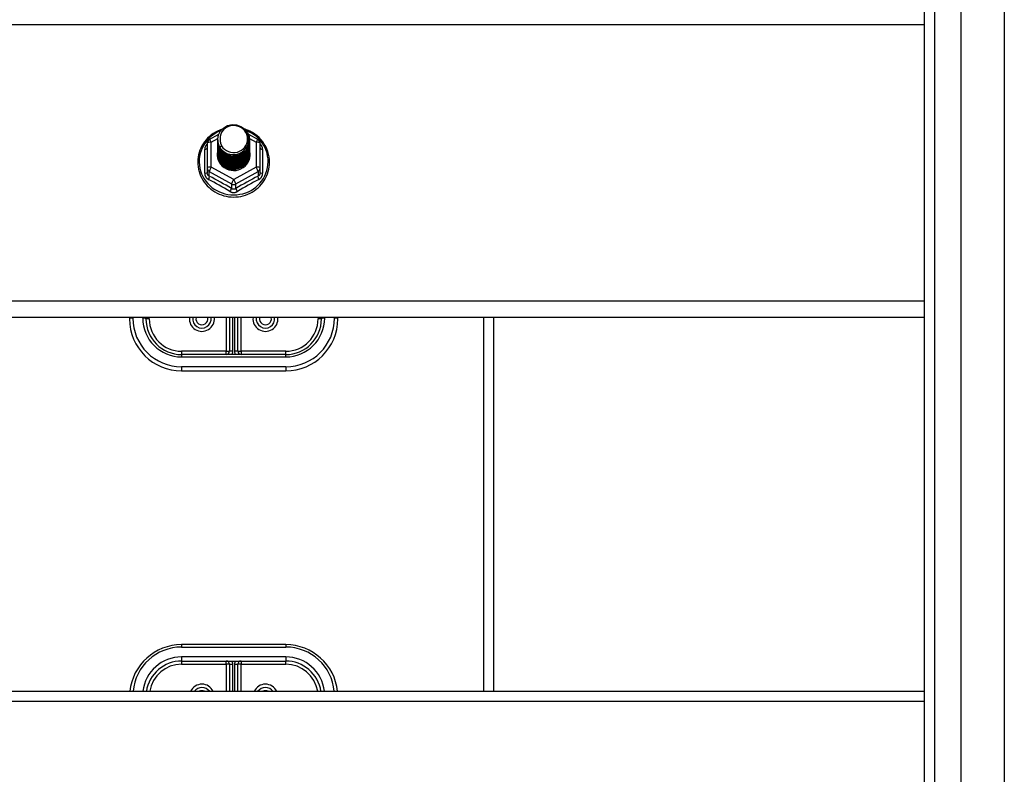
# Model space of a CAD drawing. Header units: inches. Extents: x 96 to 240, y 71 to 103.
# Tile 37 of 77: x 158.55 to 168.01, y 79.45 to 86.7. Entities that reach past the tile are written whole.
import ezdxf

# ---------------------------------------------------------------- set-up
doc = ezdxf.new("R2010")
doc.units = ezdxf.units.IN
doc.header["$MEASUREMENT"] = 0
doc.layers.add('Visible Edges(ANSI)', color=7, linetype='Continuous', lineweight=25)
doc.layers.add('Visible Tangent Edges(ANSI)', color=7, linetype='Continuous', lineweight=25)

msp = doc.modelspace()

# ---------------------------------------------------------------- linework, layer by layer
at = {"layer": 'Visible Edges(ANSI)'}
for p, q in [((167.5958, 72.9106), (167.5958, 101.4933)), ((167.2415, 73.0991), (167.2415, 101.3048)), ((160.3739, 85.5521), (160.4639, 85.6023)), ((160.7488, 85.6038), (160.8414, 85.5521)), ((160.3537, 85.5177), (160.3537, 85.2781)), ((160.4541, 85.5504), (160.4541, 85.5508)), ((160.4541, 85.5379), (160.4541, 85.5383)), ((160.4541, 85.5253), (160.4541, 85.5257)), ((160.4541, 85.5128), (160.4541, 85.5132)), ((160.4541, 85.5003), (160.4541, 85.5007)), ((160.4541, 85.4877), (160.4541, 85.4881)), ((160.7612, 85.5441), (160.7612, 85.5445)), ((160.7612, 85.5316), (160.7612, 85.532)), ((160.7612, 85.5191), (160.7612, 85.5195)), ((160.7612, 85.5065), (160.7612, 85.5069)), ((160.7612, 85.494), (160.7612, 85.4944)), ((160.8616, 85.2781), (160.8616, 85.5177)), ((160.4541, 85.4752), (160.4541, 85.4756)), ((160.4541, 85.4626), (160.4541, 85.463)), ((160.4541, 85.4501), (160.4541, 85.4505)), ((160.4541, 85.4376), (160.4541, 85.438)), ((160.4541, 85.425), (160.4541, 85.4254)), ((160.4541, 85.4125), (160.4541, 85.4129)), ((160.7612, 85.4814), (160.7612, 85.4819)), ((160.7612, 85.4689), (160.7612, 85.4693)), ((160.7612, 85.4564), (160.7612, 85.4568)), ((160.7612, 85.4438), (160.7612, 85.4442)), ((160.7612, 85.4313), (160.7612, 85.4317)), ((160.7612, 85.4188), (160.7612, 85.4192)), ((160.3537, 85.2781), (160.3537, 85.2333)), ((160.5893, 85.2641), (160.5879, 85.2566)), ((160.8616, 85.2333), (160.8616, 85.2781)), ((167.2415, 83.8412), (130.6077, 83.8412)), ((159.6077, 83.8412), (159.6077, 83.8289)), ((159.7651, 83.8289), (159.7651, 83.8412)), ((160.5683, 83.8412), (160.5683, 83.5179)), ((160.647, 83.5179), (160.647, 83.8412)), ((161.4502, 83.8412), (161.4502, 83.8289)), ((161.6077, 83.8289), (161.6077, 83.8412)), ((163.1077, 80.2505), (163.1077, 83.8412)), ((161.1077, 83.4864), (160.1077, 83.4864)), ((160.1077, 83.3289), (161.1077, 83.3289)), ((161.1077, 80.699), (160.1077, 80.699)), ((160.1077, 80.5415), (161.1077, 80.5415)), ((160.5683, 80.51), (160.5683, 80.2505)), ((160.647, 80.2505), (160.647, 80.51)), ((130.6077, 80.2505), (167.2415, 80.2505))]:
    msp.add_line(p, q, dxfattribs=at)
at = {"layer": 'Visible Edges(ANSI)', "flags": 128}
for points in [[(160.475, 85.4771), (160.4586, 85.5157), (160.4543, 85.5571), (160.4623, 85.5981), (160.4822, 85.6352), (160.5122, 85.6653), (160.5499, 85.686), (160.5923, 85.6956), (160.636, 85.6932), (160.6773, 85.6791), (160.713, 85.6541), (160.7402, 85.6205), (160.7567, 85.5808), (160.7611, 85.5382), (160.753, 85.4961), (160.7332, 85.4579), (160.7032, 85.4266), (160.6655, 85.4047), (160.6231, 85.3939), (160.5795, 85.3951), (160.5381, 85.4081), (160.5024, 85.4318), (160.4751, 85.4643), (160.4587, 85.5029), (160.4542, 85.5443)], [(160.4936, 85.4524), (160.5164, 85.4336), (160.5426, 85.4194), (160.5711, 85.4106), (160.601, 85.4073), (160.631, 85.4099), (160.6598, 85.4183), (160.6864, 85.432), (160.7096, 85.4507), (160.7284, 85.4736), (160.7421, 85.4997), (160.7499, 85.5279), (160.7517, 85.5572), (160.7471, 85.586), (160.7364, 85.6134), (160.7202, 85.638), (160.6989, 85.6587), (160.6736, 85.6746), (160.6455, 85.6849), (160.6157, 85.6892), (160.5859, 85.6871), (160.5571, 85.6788), (160.5311, 85.6647), (160.5089, 85.6453), (160.4918, 85.6217)], [(160.4957, 85.651), (160.4737, 85.6428), (160.4523, 85.6332), (160.4316, 85.6222), (160.4117, 85.6099), (160.3928, 85.5963), (160.3748, 85.5814), (160.3579, 85.5654), (160.3422, 85.5483), (160.3277, 85.5302), (160.3146, 85.5111), (160.3028, 85.4913), (160.2924, 85.4706), (160.2835, 85.4494), (160.2761, 85.4276), (160.2703, 85.4053), (160.2661, 85.3827), (160.2635, 85.3599), (160.2625, 85.3369), (160.2631, 85.314), (160.2654, 85.2911), (160.2693, 85.2685), (160.2747, 85.2461), (160.2818, 85.2242), (160.2903, 85.2028), (160.3004, 85.182), (160.3118, 85.162), (160.3247, 85.1427), (160.3389, 85.1244), (160.3544, 85.1071), (160.371, 85.0908), (160.3887, 85.0757), (160.4075, 85.0618), (160.4272, 85.0492), (160.4477, 85.0379), (160.4689, 85.028), (160.4908, 85.0195), (160.5133, 85.0125), (160.5362, 85.007), (160.5594, 85.0031), (160.5828, 85.0006), (160.6064, 84.9998), (160.6299, 85.0005), (160.6534, 85.0027), (160.6766, 85.0065), (160.6995, 85.0118), (160.722, 85.0187), (160.744, 85.027), (160.7653, 85.0367), (160.7859, 85.0479), (160.8057, 85.0603), (160.8246, 85.0741), (160.8424, 85.0891), (160.8592, 85.1052), (160.8748, 85.1225), (160.8891, 85.1407), (160.9021, 85.1598), (160.9138, 85.1798), (160.924, 85.2005), (160.9327, 85.2218), (160.9399, 85.2437), (160.9455, 85.266), (160.9496, 85.2886), (160.952, 85.3115), (160.9528, 85.3344)], [(160.4918, 85.6217), (160.4905, 85.6192), (160.4893, 85.6167), (160.4882, 85.6141), (160.4871, 85.6115), (160.486, 85.6089), (160.485, 85.6063), (160.4841, 85.6036), (160.4832, 85.6009), (160.4824, 85.5982), (160.4817, 85.5955), (160.481, 85.5928), (160.4804, 85.59), (160.4798, 85.5873), (160.4793, 85.5845), (160.4789, 85.5818), (160.4785, 85.579), (160.4782, 85.5762), (160.478, 85.5734), (160.4778, 85.5706), (160.4777, 85.5678), (160.4777, 85.565), (160.4777, 85.5622), (160.4778, 85.5594), (160.4779, 85.5566)], [(160.9528, 85.3344), (160.9517, 85.3607), (160.9485, 85.3868), (160.9433, 85.4126), (160.9359, 85.4379), (160.9265, 85.4625), (160.9151, 85.4864), (160.9019, 85.5093), (160.8869, 85.5311), (160.8701, 85.5518), (160.8517, 85.571), (160.8319, 85.5888), (160.8106, 85.6051), (160.7882, 85.6196), (160.7646, 85.6324), (160.7401, 85.6434), (160.7148, 85.6525)], [(160.4541, 85.5504), (160.4542, 85.5459), (160.4544, 85.5415), (160.4548, 85.537), (160.4553, 85.5325), (160.4559, 85.5281), (160.4567, 85.5237), (160.4576, 85.5193), (160.4587, 85.5149), (160.4599, 85.5106), (160.4612, 85.5063), (160.4627, 85.5021), (160.4643, 85.4979), (160.4661, 85.4937), (160.468, 85.4896), (160.47, 85.4856), (160.4721, 85.4816), (160.4744, 85.4777), (160.4768, 85.4739), (160.4793, 85.4701), (160.4819, 85.4664), (160.4847, 85.4628), (160.4876, 85.4592), (160.4905, 85.4558), (160.4936, 85.4524)], [(160.4541, 85.5379), (160.4554, 85.5187), (160.4593, 85.5), (160.4658, 85.4818), (160.4747, 85.4647), (160.4858, 85.4488), (160.4991, 85.4344), (160.5142, 85.4219), (160.5309, 85.4114), (160.5489, 85.403), (160.5679, 85.3971), (160.5876, 85.3935), (160.6077, 85.3925), (160.6277, 85.3941), (160.6474, 85.3981), (160.6664, 85.4046), (160.6844, 85.4135), (160.7011, 85.4245), (160.7162, 85.4376), (160.7295, 85.4524), (160.7406, 85.4689), (160.7495, 85.4865), (160.756, 85.5052), (160.7599, 85.5245), (160.7612, 85.5441)], [(160.4541, 85.5253), (160.4554, 85.5062), (160.4593, 85.4874), (160.4658, 85.4693), (160.4747, 85.4521), (160.4858, 85.4362), (160.4991, 85.4219), (160.5142, 85.4094), (160.5309, 85.3988), (160.5489, 85.3905), (160.5679, 85.3845), (160.5876, 85.381), (160.6077, 85.38), (160.6277, 85.3815), (160.6474, 85.3856), (160.6664, 85.3921), (160.6844, 85.4009), (160.7011, 85.412), (160.7162, 85.425), (160.7295, 85.4399), (160.7406, 85.4563), (160.7495, 85.474), (160.756, 85.4926), (160.7599, 85.512), (160.7612, 85.5316)], [(160.4541, 85.5128), (160.4554, 85.4937), (160.4593, 85.4749), (160.4658, 85.4568), (160.4747, 85.4396), (160.4858, 85.4237), (160.4991, 85.4094), (160.5142, 85.3968), (160.5309, 85.3863), (160.5489, 85.378), (160.5679, 85.372), (160.5876, 85.3685), (160.6077, 85.3675), (160.6277, 85.369), (160.6474, 85.373), (160.6664, 85.3795), (160.6844, 85.3884), (160.7011, 85.3994), (160.7162, 85.4125), (160.7295, 85.4274), (160.7406, 85.4438), (160.7495, 85.4615), (160.756, 85.4801), (160.7599, 85.4994), (160.7612, 85.5191)], [(160.4541, 85.5003), (160.4554, 85.4811), (160.4593, 85.4623), (160.4658, 85.4442), (160.4747, 85.4271), (160.4858, 85.4112), (160.4991, 85.3968), (160.5142, 85.3843), (160.5309, 85.3738), (160.5489, 85.3654), (160.5679, 85.3594), (160.5876, 85.3559), (160.6077, 85.3549), (160.6277, 85.3564), (160.6474, 85.3605), (160.6664, 85.367), (160.6844, 85.3758), (160.7011, 85.3869), (160.7162, 85.4), (160.7295, 85.4148), (160.7406, 85.4312), (160.7495, 85.4489), (160.756, 85.4676), (160.7599, 85.4869), (160.7612, 85.5065)], [(160.4541, 85.4877), (160.4554, 85.4686), (160.4593, 85.4498), (160.4658, 85.4317), (160.4747, 85.4145), (160.4858, 85.3986), (160.4991, 85.3843), (160.5142, 85.3717), (160.5309, 85.3612), (160.5489, 85.3529), (160.5679, 85.3469), (160.5876, 85.3434), (160.6077, 85.3424), (160.6277, 85.3439), (160.6474, 85.348), (160.6664, 85.3545), (160.6844, 85.3633), (160.7011, 85.3744), (160.7162, 85.3874), (160.7295, 85.4023), (160.7406, 85.4187), (160.7495, 85.4364), (160.756, 85.455), (160.7599, 85.4743), (160.7612, 85.494)], [(160.7611, 85.5381), (160.7605, 85.5179), (160.7572, 85.498), (160.7512, 85.4786), (160.7426, 85.4602), (160.7316, 85.4431), (160.7184, 85.4276), (160.7031, 85.4139), (160.6862, 85.4023), (160.6678, 85.3931), (160.6483, 85.3862), (160.6281, 85.382), (160.6076, 85.3804), (160.587, 85.3815), (160.5668, 85.3852), (160.5474, 85.3915), (160.529, 85.4003), (160.5121, 85.4113), (160.4968, 85.4245), (160.4836, 85.4395), (160.4726, 85.4561), (160.464, 85.4739), (160.4581, 85.4928), (160.4548, 85.5122), (160.4542, 85.5318)], [(160.7611, 85.5255), (160.7605, 85.5053), (160.7572, 85.4854), (160.7512, 85.4661), (160.7426, 85.4477), (160.7316, 85.4306), (160.7184, 85.4151), (160.7031, 85.4014), (160.6862, 85.3898), (160.6678, 85.3805), (160.6483, 85.3737), (160.6281, 85.3695), (160.6076, 85.3679), (160.587, 85.3689), (160.5668, 85.3727), (160.5474, 85.379), (160.529, 85.3877), (160.5121, 85.3988), (160.4968, 85.412), (160.4836, 85.427), (160.4726, 85.4436), (160.464, 85.4614), (160.4581, 85.4802), (160.4548, 85.4996), (160.4542, 85.5193)], [(160.7611, 85.513), (160.7605, 85.4928), (160.7572, 85.4729), (160.7512, 85.4535), (160.7426, 85.4352), (160.7316, 85.4181), (160.7184, 85.4025), (160.7031, 85.3888), (160.6862, 85.3773), (160.6678, 85.368), (160.6483, 85.3612), (160.6281, 85.3569), (160.6076, 85.3553), (160.587, 85.3564), (160.5668, 85.3601), (160.5474, 85.3664), (160.529, 85.3752), (160.5121, 85.3863), (160.4968, 85.3994), (160.4836, 85.4144), (160.4726, 85.431), (160.464, 85.4489), (160.4581, 85.4677), (160.4548, 85.4871), (160.4542, 85.5067)], [(160.7611, 85.5005), (160.7605, 85.4803), (160.7572, 85.4603), (160.7512, 85.441), (160.7426, 85.4226), (160.7316, 85.4055), (160.7184, 85.39), (160.7031, 85.3763), (160.6862, 85.3647), (160.6678, 85.3554), (160.6483, 85.3486), (160.6281, 85.3444), (160.6076, 85.3428), (160.587, 85.3439), (160.5668, 85.3476), (160.5474, 85.3539), (160.529, 85.3627), (160.5121, 85.3737), (160.4968, 85.3869), (160.4836, 85.4019), (160.4726, 85.4185), (160.464, 85.4363), (160.4581, 85.4551), (160.4548, 85.4745), (160.4542, 85.4942)], [(160.7611, 85.4879), (160.7605, 85.4677), (160.7572, 85.4478), (160.7512, 85.4285), (160.7426, 85.4101), (160.7316, 85.393), (160.7184, 85.3774), (160.7031, 85.3638), (160.6862, 85.3522), (160.6678, 85.3429), (160.6483, 85.3361), (160.6281, 85.3318), (160.6076, 85.3302), (160.587, 85.3313), (160.5668, 85.3351), (160.5474, 85.3414), (160.529, 85.3501), (160.5121, 85.3612), (160.4968, 85.3743), (160.4836, 85.3894), (160.4726, 85.4059), (160.464, 85.4238), (160.4581, 85.4426), (160.4548, 85.462), (160.4542, 85.4817)], [(160.4922, 85.4915), (160.4914, 85.4909), (160.4907, 85.4903), (160.49, 85.4897), (160.4893, 85.4891), (160.4886, 85.4885), (160.4879, 85.4879), (160.4872, 85.4873), (160.4864, 85.4867), (160.4857, 85.4861), (160.485, 85.4855), (160.4843, 85.4849), (160.4836, 85.4843), (160.4829, 85.4837), (160.4822, 85.4831), (160.4814, 85.4825), (160.4807, 85.4819), (160.48, 85.4813), (160.4793, 85.4807), (160.4786, 85.4801), (160.4779, 85.4795), (160.4772, 85.4789), (160.4764, 85.4783), (160.4757, 85.4777), (160.475, 85.4771)], [(160.4779, 85.5566), (160.4778, 85.5538), (160.4777, 85.551), (160.4777, 85.5481), (160.4778, 85.5453), (160.4779, 85.5425), (160.4781, 85.5397), (160.4783, 85.537), (160.4787, 85.5342), (160.479, 85.5314), (160.4795, 85.5286), (160.48, 85.5259), (160.4806, 85.5231), (160.4812, 85.5204), (160.4819, 85.5177), (160.4826, 85.515), (160.4835, 85.5123), (160.4843, 85.5096), (160.4853, 85.5069), (160.4863, 85.5043), (160.4873, 85.5017), (160.4885, 85.4991), (160.4896, 85.4965), (160.4909, 85.494), (160.4922, 85.4915)], [(160.4541, 85.4752), (160.4554, 85.4561), (160.4593, 85.4373), (160.4658, 85.4191), (160.4747, 85.402), (160.4858, 85.3861), (160.4991, 85.3718), (160.5142, 85.3592), (160.5309, 85.3487), (160.5489, 85.3404), (160.5679, 85.3344), (160.5876, 85.3308), (160.6077, 85.3298), (160.6277, 85.3314), (160.6474, 85.3354), (160.6664, 85.3419), (160.6844, 85.3508), (160.7011, 85.3618), (160.7162, 85.3749), (160.7295, 85.3898), (160.7406, 85.4062), (160.7495, 85.4238), (160.756, 85.4425), (160.7599, 85.4618), (160.7612, 85.4814)], [(160.4541, 85.4626), (160.4554, 85.4435), (160.4593, 85.4247), (160.4658, 85.4066), (160.4747, 85.3894), (160.4858, 85.3736), (160.4991, 85.3592), (160.5142, 85.3467), (160.5309, 85.3361), (160.5489, 85.3278), (160.5679, 85.3218), (160.5876, 85.3183), (160.6077, 85.3173), (160.6277, 85.3188), (160.6474, 85.3229), (160.6664, 85.3294), (160.6844, 85.3382), (160.7011, 85.3493), (160.7162, 85.3624), (160.7295, 85.3772), (160.7406, 85.3936), (160.7495, 85.4113), (160.756, 85.43), (160.7599, 85.4493), (160.7612, 85.4689)], [(160.4541, 85.4501), (160.4554, 85.431), (160.4593, 85.4122), (160.4658, 85.3941), (160.4747, 85.3769), (160.4858, 85.361), (160.4991, 85.3467), (160.5142, 85.3341), (160.5309, 85.3236), (160.5489, 85.3153), (160.5679, 85.3093), (160.5876, 85.3058), (160.6077, 85.3048), (160.6277, 85.3063), (160.6474, 85.3103), (160.6664, 85.3168), (160.6844, 85.3257), (160.7011, 85.3367), (160.7162, 85.3498), (160.7295, 85.3647), (160.7406, 85.3811), (160.7495, 85.3988), (160.756, 85.4174), (160.7599, 85.4367), (160.7612, 85.4564)], [(160.4541, 85.4376), (160.4554, 85.4184), (160.4593, 85.3997), (160.4658, 85.3815), (160.4747, 85.3644), (160.4858, 85.3485), (160.4991, 85.3341), (160.5142, 85.3216), (160.5309, 85.3111), (160.5489, 85.3027), (160.5679, 85.2968), (160.5876, 85.2932), (160.6077, 85.2922), (160.6277, 85.2938), (160.6474, 85.2978), (160.6664, 85.3043), (160.6844, 85.3132), (160.7011, 85.3242), (160.7162, 85.3373), (160.7295, 85.3521), (160.7406, 85.3685), (160.7495, 85.3862), (160.756, 85.4049), (160.7599, 85.4242), (160.7612, 85.4438)], [(160.4541, 85.425), (160.4554, 85.4059), (160.4593, 85.3871), (160.4658, 85.369), (160.4747, 85.3518), (160.4858, 85.3359), (160.4991, 85.3216), (160.5142, 85.3091), (160.5309, 85.2985), (160.5489, 85.2902), (160.5679, 85.2842), (160.5876, 85.2807), (160.6077, 85.2797), (160.6277, 85.2812), (160.6474, 85.2853), (160.6664, 85.2918), (160.6844, 85.3006), (160.7011, 85.3117), (160.7162, 85.3247), (160.7295, 85.3396), (160.7406, 85.356), (160.7495, 85.3737), (160.756, 85.3923), (160.7599, 85.4116), (160.7612, 85.4313)], [(160.4541, 85.4125), (160.4554, 85.3934), (160.4593, 85.3746), (160.4658, 85.3564), (160.4747, 85.3393), (160.4858, 85.3234), (160.4991, 85.3091), (160.5142, 85.2965), (160.5309, 85.286), (160.5489, 85.2777), (160.5679, 85.2717), (160.5876, 85.2682), (160.6077, 85.2671), (160.6277, 85.2687), (160.6474, 85.2727), (160.6664, 85.2792), (160.6844, 85.2881), (160.7011, 85.2991), (160.7162, 85.3122), (160.7295, 85.3271), (160.7406, 85.3435), (160.7495, 85.3611), (160.756, 85.3798), (160.7599, 85.3991), (160.7612, 85.4188)], [(160.7611, 85.4754), (160.7605, 85.4552), (160.7572, 85.4353), (160.7512, 85.4159), (160.7426, 85.3975), (160.7316, 85.3804), (160.7184, 85.3649), (160.7031, 85.3512), (160.6862, 85.3397), (160.6678, 85.3304), (160.6483, 85.3235), (160.6281, 85.3193), (160.6076, 85.3177), (160.587, 85.3188), (160.5668, 85.3225), (160.5474, 85.3288), (160.529, 85.3376), (160.5121, 85.3487), (160.4968, 85.3618), (160.4836, 85.3768), (160.4726, 85.3934), (160.464, 85.4113), (160.4581, 85.4301), (160.4548, 85.4495), (160.4542, 85.4691)], [(160.7611, 85.4628), (160.7605, 85.4427), (160.7572, 85.4227), (160.7512, 85.4034), (160.7426, 85.385), (160.7316, 85.3679), (160.7184, 85.3524), (160.7031, 85.3387), (160.6862, 85.3271), (160.6678, 85.3178), (160.6483, 85.311), (160.6281, 85.3068), (160.6076, 85.3052), (160.587, 85.3062), (160.5668, 85.31), (160.5474, 85.3163), (160.529, 85.3251), (160.5121, 85.3361), (160.4968, 85.3493), (160.4836, 85.3643), (160.4726, 85.3809), (160.464, 85.3987), (160.4581, 85.4175), (160.4548, 85.4369), (160.4542, 85.4566)], [(160.7611, 85.4503), (160.7605, 85.4301), (160.7572, 85.4102), (160.7512, 85.3909), (160.7426, 85.3725), (160.7316, 85.3554), (160.7184, 85.3398), (160.7031, 85.3262), (160.6862, 85.3146), (160.6678, 85.3053), (160.6483, 85.2985), (160.6281, 85.2942), (160.6076, 85.2926), (160.587, 85.2937), (160.5668, 85.2974), (160.5474, 85.3037), (160.529, 85.3125), (160.5121, 85.3236), (160.4968, 85.3367), (160.4836, 85.3517), (160.4726, 85.3683), (160.464, 85.3862), (160.4581, 85.405), (160.4548, 85.4244), (160.4542, 85.444)], [(160.7611, 85.4378), (160.7605, 85.4176), (160.7572, 85.3976), (160.7512, 85.3783), (160.7426, 85.3599), (160.7316, 85.3428), (160.7184, 85.3273), (160.7031, 85.3136), (160.6862, 85.302), (160.6678, 85.2928), (160.6483, 85.2859), (160.6281, 85.2817), (160.6076, 85.2801), (160.587, 85.2812), (160.5668, 85.2849), (160.5474, 85.2912), (160.529, 85.3), (160.5121, 85.311), (160.4968, 85.3242), (160.4836, 85.3392), (160.4726, 85.3558), (160.464, 85.3736), (160.4581, 85.3924), (160.4548, 85.4118), (160.4542, 85.4315)], [(160.7611, 85.4252), (160.7605, 85.405), (160.7572, 85.3851), (160.7512, 85.3658), (160.7426, 85.3474), (160.7316, 85.3303), (160.7184, 85.3148), (160.7031, 85.3011), (160.6862, 85.2895), (160.6678, 85.2802), (160.6483, 85.2734), (160.6281, 85.2691), (160.6076, 85.2676), (160.587, 85.2686), (160.5668, 85.2724), (160.5474, 85.2787), (160.529, 85.2874), (160.5121, 85.2985), (160.4968, 85.3117), (160.4836, 85.3267), (160.4726, 85.3432), (160.464, 85.3611), (160.4581, 85.3799), (160.4548, 85.3993), (160.4542, 85.419)], [(160.7611, 85.4127), (160.7611, 85.4126), (160.7611, 85.4125), (160.7611, 85.4124), (160.7611, 85.4123), (160.7611, 85.4122), (160.7611, 85.4121), (160.7611, 85.412), (160.7611, 85.4119), (160.7611, 85.4118), (160.7611, 85.4117), (160.7611, 85.4116), (160.7611, 85.4116), (160.7611, 85.4115), (160.7611, 85.4114), (160.7611, 85.4113), (160.7611, 85.4112), (160.7611, 85.4111), (160.7611, 85.411), (160.7611, 85.4109), (160.7611, 85.4108), (160.7611, 85.4107), (160.7611, 85.4106), (160.7611, 85.4105), (160.7611, 85.4104)], [(160.5879, 85.2566), (160.5797, 85.258), (160.5715, 85.2598), (160.5635, 85.262), (160.5556, 85.2646), (160.5479, 85.2676), (160.5404, 85.271), (160.533, 85.2748), (160.5259, 85.279), (160.519, 85.2836), (160.5124, 85.2884), (160.5061, 85.2937), (160.5001, 85.2992), (160.4944, 85.3051), (160.489, 85.3112), (160.484, 85.3176), (160.4793, 85.3243), (160.4751, 85.3312), (160.4712, 85.3383), (160.4678, 85.3456), (160.4648, 85.3531), (160.4622, 85.3607), (160.46, 85.3685), (160.4583, 85.3763), (160.457, 85.3842)]]:
    msp.add_lwpolyline(points, dxfattribs=at)
at = {"layer": 'Visible Edges(ANSI)'}
for centre, radius, start, end in [((160.3931, 85.5177), 0.0394, 119.17447, 180), ((160.8222, 85.5177), 0.0394, 0, 60.82553), ((160.1077, 83.8289), 0.5, 180, 270), ((160.1077, 83.8289), 0.3425, 180, 270), ((160.3025, 83.8289), 0.0886, 172.04133, 7.95867), ((160.9128, 83.8289), 0.0886, 172.04133, 7.95867), ((161.1077, 83.8289), 0.3425, 270, 0), ((161.1077, 83.8289), 0.5, 270, 0), ((160.5368, 83.5179), 0.0315, 270, 0), ((160.6785, 83.5179), 0.0315, 180, 270), ((160.1077, 80.199), 0.5, 90, 174.09601), ((161.1077, 80.199), 0.5, 5.90399, 90), ((160.1077, 80.199), 0.3425, 90, 171.36411), ((160.5368, 80.51), 0.0315, 0, 90), ((160.6785, 80.51), 0.0315, 90, 180), ((161.1077, 80.199), 0.3425, 8.63589, 90), ((160.3025, 80.199), 0.0886, 35.4926, 144.5074), ((160.9128, 80.199), 0.0886, 35.4926, 144.5074)]:
    msp.add_arc(centre, radius, start, end, dxfattribs=at)
for centre, major_axis, start_param, end_param in [((160.6077, 85.5569), (0.1339, 0), 3.671471, 8.899926), ((160.6077, 85.4079), (-0.1585, 0), 6.031816, 9.674875), ((160.6077, 85.5519), (0.1535, 0), 3.669461, 3.875388)]:
    msp.add_ellipse(centre, major_axis=major_axis, ratio=0.966998, start_param=start_param, end_param=end_param, dxfattribs=at)
at = {"layer": 'Visible Tangent Edges(ANSI)'}
for p, q in [((168.0087, 102.103), (168.0087, 72.301)), ((167.3405, 72.9691), (167.3405, 101.4348)), ((130.6077, 86.6573), (167.2415, 86.6573)), ((160.3931, 85.5277), (160.4546, 85.562)), ((160.3931, 85.2881), (160.3931, 85.5277)), ((160.7601, 85.5624), (160.8222, 85.5277)), ((160.8222, 85.5277), (160.8222, 85.2881)), ((160.3295, 85.2304), (160.3295, 85.4576)), ((160.8858, 85.4576), (160.8858, 85.2304)), ((160.3734, 85.2451), (160.588, 85.1253)), ((160.3734, 85.2003), (160.3734, 85.2451)), ((160.6077, 85.1683), (160.3931, 85.2881)), ((160.8222, 85.2881), (160.6077, 85.1683)), ((160.6273, 85.1253), (160.8419, 85.2451)), ((160.8419, 85.2451), (160.8419, 85.2003)), ((160.588, 85.1253), (160.588, 85.0805)), ((160.6273, 85.0805), (160.6273, 85.1253)), ((167.2415, 83.9981), (130.6077, 83.9981)), ((159.6392, 83.837), (159.6392, 83.8412)), ((159.7336, 83.8412), (159.7336, 83.837)), ((159.7966, 83.8289), (159.7651, 83.8289)), ((159.7966, 83.8289), (159.7966, 83.8412)), ((160.5368, 83.8412), (160.5368, 83.5179)), ((160.5998, 83.5179), (160.5998, 83.8412)), ((160.6155, 83.8412), (160.6155, 83.5179)), ((160.6785, 83.5179), (160.6785, 83.8412)), ((161.4187, 83.8412), (161.4187, 83.8289)), ((161.4502, 83.8289), (161.4187, 83.8289)), ((161.4817, 83.837), (161.4817, 83.8412)), ((161.5762, 83.8412), (161.5762, 83.837)), ((163.0087, 80.2505), (163.0087, 83.8412)), ((160.5368, 83.5179), (160.1077, 83.5179)), ((160.1077, 83.5179), (160.1077, 83.4864)), ((160.5368, 83.4864), (160.5368, 83.5179)), ((160.5368, 83.5179), (160.5683, 83.5179)), ((160.5998, 83.5179), (160.5683, 83.5179)), ((160.647, 83.5179), (160.6155, 83.5179)), ((160.647, 83.5179), (160.6785, 83.5179)), ((161.1077, 83.5179), (160.6785, 83.5179)), ((160.6785, 83.5179), (160.6785, 83.4864)), ((161.1077, 83.4864), (161.1077, 83.5179)), ((160.1077, 83.4864), (160.1077, 83.463)), ((160.1077, 83.463), (161.1077, 83.463)), ((161.1077, 83.463), (161.1077, 83.4864)), ((161.1077, 83.3685), (160.1077, 83.3685)), ((160.1077, 83.3685), (160.1077, 83.3289)), ((161.1077, 83.3685), (161.1077, 83.3289)), ((160.1077, 80.699), (160.1077, 80.6756)), ((160.1077, 80.6756), (161.1077, 80.6756)), ((161.1077, 80.699), (161.1077, 80.6756)), ((161.1077, 80.5811), (160.1077, 80.5811)), ((160.1077, 80.5811), (160.1077, 80.5415)), ((161.1077, 80.5811), (161.1077, 80.5415)), ((160.1077, 80.5415), (160.1077, 80.51)), ((160.1077, 80.51), (160.5368, 80.51)), ((160.5368, 80.51), (160.5368, 80.5415)), ((160.5368, 80.51), (160.5368, 80.2505)), ((160.5683, 80.51), (160.5368, 80.51)), ((160.5683, 80.51), (160.5998, 80.51)), ((160.5998, 80.2505), (160.5998, 80.51)), ((160.6155, 80.51), (160.6155, 80.2505)), ((160.6155, 80.51), (160.647, 80.51)), ((160.6785, 80.51), (160.647, 80.51)), ((160.6785, 80.5415), (160.6785, 80.51)), ((160.6785, 80.51), (161.1077, 80.51)), ((160.6785, 80.2505), (160.6785, 80.51)), ((161.1077, 80.51), (161.1077, 80.5415)), ((130.6077, 80.1573), (167.2415, 80.1573))]:
    msp.add_line(p, q, dxfattribs=at)
at = {"layer": 'Visible Tangent Edges(ANSI)', "flags": 128}
for points in [[(160.3537, 85.5102), (160.3518, 85.5084), (160.35, 85.5066), (160.3483, 85.5047), (160.3466, 85.5028), (160.345, 85.5008), (160.3434, 85.4987), (160.342, 85.4966), (160.3406, 85.4945), (160.3393, 85.4924), (160.338, 85.4902), (160.3369, 85.4879), (160.3358, 85.4857), (160.3348, 85.4834), (160.3339, 85.4811), (160.333, 85.4788), (160.3323, 85.4765), (160.3316, 85.4741), (160.3311, 85.4717), (160.3306, 85.4694), (160.3302, 85.467), (160.3299, 85.4646), (160.3297, 85.4623), (160.3295, 85.4599), (160.3295, 85.4576)], [(160.8858, 85.4576), (160.8858, 85.4599), (160.8856, 85.4623), (160.8854, 85.4646), (160.8851, 85.467), (160.8847, 85.4694), (160.8842, 85.4717), (160.8837, 85.4741), (160.883, 85.4765), (160.8823, 85.4788), (160.8814, 85.4811), (160.8805, 85.4834), (160.8795, 85.4857), (160.8785, 85.4879), (160.8773, 85.4902), (160.876, 85.4924), (160.8747, 85.4945), (160.8733, 85.4966), (160.8719, 85.4987), (160.8703, 85.5008), (160.8687, 85.5028), (160.867, 85.5047), (160.8653, 85.5066), (160.8635, 85.5084), (160.8616, 85.5102)], [(160.3295, 85.2304), (160.3296, 85.2271), (160.3298, 85.2238), (160.3301, 85.2206), (160.3306, 85.2174), (160.3312, 85.2142), (160.332, 85.211), (160.3329, 85.2079), (160.334, 85.2049), (160.3352, 85.2019), (160.3365, 85.199), (160.3379, 85.1961), (160.3395, 85.1933), (160.3412, 85.1906), (160.343, 85.188), (160.345, 85.1855), (160.347, 85.1831), (160.3492, 85.1808), (160.3514, 85.1785), (160.3538, 85.1765), (160.3562, 85.1745), (160.3588, 85.1726), (160.3614, 85.1709), (160.3641, 85.1693), (160.3668, 85.1678)], [(160.3734, 85.2003), (160.372, 85.201), (160.3705, 85.2018), (160.3692, 85.2026), (160.3678, 85.2036), (160.3665, 85.2046), (160.3653, 85.2056), (160.3641, 85.2067), (160.363, 85.2079), (160.3619, 85.2092), (160.3609, 85.2105), (160.3599, 85.2119), (160.359, 85.2133), (160.3582, 85.2147), (160.3574, 85.2163), (160.3567, 85.2178), (160.3561, 85.2194), (160.3555, 85.2211), (160.3551, 85.2227), (160.3546, 85.2244), (160.3543, 85.2262), (160.354, 85.2279), (160.3539, 85.2297), (160.3538, 85.2315), (160.3537, 85.2333)], [(160.8616, 85.2333), (160.8616, 85.2315), (160.8614, 85.2297), (160.8613, 85.2279), (160.861, 85.2262), (160.8607, 85.2244), (160.8603, 85.2227), (160.8598, 85.2211), (160.8592, 85.2194), (160.8586, 85.2178), (160.8579, 85.2163), (160.8571, 85.2147), (160.8563, 85.2133), (160.8554, 85.2119), (160.8544, 85.2105), (160.8534, 85.2092), (160.8524, 85.2079), (160.8512, 85.2067), (160.85, 85.2056), (160.8488, 85.2046), (160.8475, 85.2036), (160.8461, 85.2026), (160.8448, 85.2018), (160.8434, 85.201), (160.8419, 85.2003)], [(160.8485, 85.1678), (160.8512, 85.1693), (160.8539, 85.1709), (160.8565, 85.1726), (160.8591, 85.1745), (160.8615, 85.1765), (160.8639, 85.1785), (160.8661, 85.1808), (160.8683, 85.1831), (160.8703, 85.1855), (160.8723, 85.188), (160.8741, 85.1906), (160.8758, 85.1933), (160.8774, 85.1961), (160.8788, 85.199), (160.8801, 85.2019), (160.8813, 85.2049), (160.8824, 85.2079), (160.8833, 85.211), (160.8841, 85.2142), (160.8847, 85.2174), (160.8852, 85.2206), (160.8855, 85.2238), (160.8858, 85.2271), (160.8858, 85.2304)], [(160.5703, 85.0542), (160.5731, 85.0526), (160.576, 85.051), (160.579, 85.0497), (160.5821, 85.0484), (160.5851, 85.0473), (160.5883, 85.0463), (160.5915, 85.0455), (160.5947, 85.0448), (160.5979, 85.0443), (160.6011, 85.0439), (160.6044, 85.0437), (160.6077, 85.0436), (160.611, 85.0437), (160.6142, 85.0439), (160.6175, 85.0443), (160.6207, 85.0448), (160.6239, 85.0455), (160.6271, 85.0463), (160.6302, 85.0473), (160.6333, 85.0484), (160.6363, 85.0497), (160.6393, 85.0511), (160.6422, 85.0526), (160.645, 85.0542)], [(160.6273, 85.0805), (160.6259, 85.0796), (160.6243, 85.0787), (160.6228, 85.0779), (160.6212, 85.0772), (160.6195, 85.0766), (160.6179, 85.076), (160.6162, 85.0755), (160.6145, 85.0752), (160.6128, 85.0749), (160.6111, 85.0746), (160.6094, 85.0745), (160.6077, 85.0745), (160.6059, 85.0745), (160.6042, 85.0746), (160.6025, 85.0748), (160.6008, 85.0751), (160.5991, 85.0755), (160.5974, 85.076), (160.5958, 85.0766), (160.5942, 85.0772), (160.5926, 85.0779), (160.591, 85.0787), (160.5895, 85.0796), (160.588, 85.0805)]]:
    msp.add_lwpolyline(points, dxfattribs=at)
at = {"layer": 'Visible Tangent Edges(ANSI)'}
for centre, radius, start, end in [((160.1077, 83.837), 0.4685, 180, 270), ((160.1077, 83.837), 0.374, 180, 270), ((160.1077, 83.8289), 0.311, 180, 270), ((160.3025, 83.8289), 0.1201, 174.13749, 5.86251), ((160.3025, 83.8289), 0.0571, 167.59329, 12.40671), ((160.9128, 83.8289), 0.1201, 174.13749, 5.86251), ((160.9128, 83.8289), 0.0571, 167.59329, 12.40671), ((161.1077, 83.837), 0.4685, 270, 0), ((161.1077, 83.837), 0.374, 270, 0), ((161.1077, 83.8289), 0.311, 270, 0), ((160.5368, 83.5179), 0.063, 330, 0), ((160.6785, 83.5179), 0.063, 180, 210), ((160.1077, 80.2071), 0.4685, 90, 174.684), ((161.1077, 80.2071), 0.4685, 5.316, 90), ((160.1077, 80.2071), 0.374, 90, 173.33555), ((161.1077, 80.2071), 0.374, 6.66445, 90), ((160.1077, 80.199), 0.311, 90, 170.48184), ((160.5368, 80.51), 0.063, 0, 30), ((160.6785, 80.51), 0.063, 150, 180), ((161.1077, 80.199), 0.311, 9.51816, 90), ((160.3025, 80.199), 0.1201, 25.36035, 154.63965), ((160.9128, 80.199), 0.1201, 25.36035, 154.63965), ((160.3025, 80.199), 0.0571, 64.28027, 115.71973), ((160.9128, 80.199), 0.0571, 64.28027, 115.71973)]:
    msp.add_arc(centre, radius, start, end, dxfattribs=at)
for centre, major_axis, ratio, start_param, end_param in [((160.6077, 85.3404), (0.3308, 0), 0.966998, 1.955468, 7.482801), ((160.3931, 85.5177), (-0.0394, 0), 0.254784, 4.712389, 6.283185), ((160.3931, 85.5177), (-0.0192, 0.0344), 0.127392, 4.936728, 6.283185), ((160.8222, 85.5177), (0.0192, 0.0344), 0.127392, 0, 1.346458), ((160.8222, 85.5177), (0.0394, 0), 0.254784, 0, 1.570796), ((160.3143, 85.4729), (0.0394, 0), 0.420933, 5.107073, 6.283185), ((160.901, 85.4729), (-0.0394, 0), 0.420933, 0, 1.176113), ((160.3143, 85.2333), (0.0394, 0), 0.080687, 5.107073, 6.283185), ((160.3931, 85.2781), (-0.0394, 0), 0.254784, 4.712389, 6.283185), ((160.3931, 85.2781), (-0.0394, 0), 0.966998, 0, 1.047198), ((160.3537, 85.1673), (0.0178, 0.0351), 0.295528, 4.874003, 6.050115), ((160.3931, 85.2781), (-0.0192, -0.0344), 0.127392, 4.48805, 6.058847), ((160.4807, 84.9638), (-0.6046, 0.361), 0.220649, 4.666525, 5.020223), ((160.7346, 84.9638), (-0.6046, -0.361), 0.220649, 4.404555, 4.758253), ((160.8222, 85.2781), (0.0394, 0), 0.254784, 0, 1.570796), ((160.8222, 85.2781), (0.0192, -0.0344), 0.127392, 0.224339, 1.795135), ((160.8616, 85.1673), (-0.0178, 0.0351), 0.295528, 0.23307, 1.409183), ((160.8222, 85.2781), (0.0394, 0), 0.966998, 5.235988, 6.283185), ((160.901, 85.2333), (-0.0394, 0), 0.080687, 0, 1.176113), ((160.4686, 84.9435), (0.5734, -0.3423), 0.220649, 1.524932, 1.878631), ((160.6077, 85.1583), (-0.0192, -0.0344), 0.127392, 4.48805, 6.058847), ((160.6077, 85.1583), (0.0394, 0), 0.966998, 4.18879, 5.235988), ((160.6077, 85.1583), (0.0192, -0.0344), 0.127392, 0.224339, 1.795135), ((160.7467, 84.9435), (0.5734, 0.3423), 0.220649, 1.262962, 1.61666), ((160.5683, 85.0476), (0.0205, 0.0336), 0.044718, 0.222707, 1.398819), ((160.647, 85.0476), (-0.0205, 0.0336), 0.044718, 4.884366, 6.060479), ((159.6392, 83.8289), (-0.0315, 0), 0.254784, 4.712389, 6.283185), ((159.7336, 83.8289), (0.0315, 0), 0.254784, 0, 1.570796), ((161.4817, 83.8289), (-0.0315, 0), 0.254784, 4.712389, 6.283185), ((161.5762, 83.8289), (0.0315, 0), 0.254784, 0, 1.570796)]:
    msp.add_ellipse(centre, major_axis=major_axis, ratio=ratio, start_param=start_param, end_param=end_param, dxfattribs=at)

doc.saveas('drawing.dxf')
